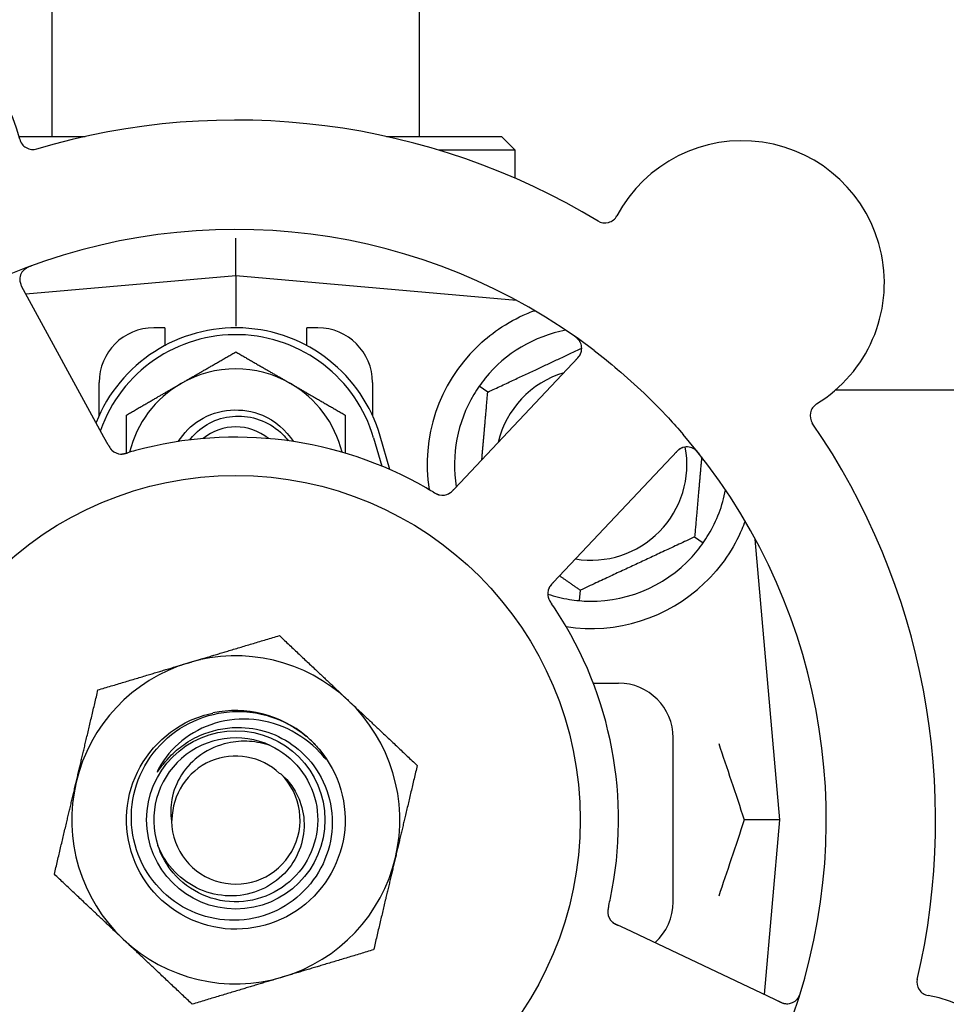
# Model space of a CAD drawing. Header units: inches. Extents: x 24 to 1128, y -69 to 748.
# Tile 48 of 256: x 136.49 to 138.61, y 205.39 to 207.64. Entities that reach past the tile are written whole.
import ezdxf

# ---------------------------------------------------------------- set-up
doc = ezdxf.new("R2010")
doc.units = ezdxf.units.IN
doc.header["$LTSCALE"] = 32
doc.header["$MEASUREMENT"] = 0
doc.layers.add('Dimension (ANSI)', color=7, linetype='Continuous', lineweight=25)
doc.layers.add('Visible (ANSI)', color=7, linetype='Continuous', lineweight=30)
doc.styles.add('Note Text (ANSI)', font='tahoma.ttf')
doc.dimstyles.new('SB Fraction-16 (ANSI)', dxfattribs={"dimscale": 32, "dimtxt": 0.125, "dimasz": 0.098425, "dimexe": 0.125, "dimexo": 0.0625, "dimgap": 0.031496, "dimtad": 0, "dimtih": 1, "dimtoh": 1, "dimdec": 4, "dimrnd": 1e-08, "dimzin": 0, "dimdsep": 46, "dimlunit": 5, "dimtxsty": 'Note Text (ANSI)', "dimcen": 0.09, "dimdle": 0.393701, "dimclrd": 256, "dimclre": 256, "dimclrt": 256, "dimadec": 0, "dimazin": 3, "dimtfac": 0.96, "dimtofl": 0, "dimtmove": 0, "dimatfit": 3, "dimfxl": 1, "dimfrac": 2, "dimtolj": 1, "dimtzin": 12, "dimlwd": -1, "dimlwe": -1, "dimarcsym": 0})

# ---------------------------------------------------------------- blocks, each defined once
blk = doc.blocks.new('*D15')
at = {"layer": 'Defpoints', "color": 0, "transparency": 16777216}
for p in [(152.2904, 475.4837), (60.9568, 155.772), (120.1654, 155.772)]:
    blk.add_point(p, dxfattribs=at)
at = {"layer": 'Dimension (ANSI)', "transparency": 16777216}
for p, q in [((150.2904, 475.4837), (56.9568, 475.4837)), ((60.9568, 472.3341), (60.9568, 338.1609)), ((60.9568, 158.9216), (60.9568, 331.0948)), ((118.1654, 155.772), (56.9568, 155.772))]:
    blk.add_line(p, q, dxfattribs=at)
for points in [[(60.4319, 472.3341), (61.4817, 472.3341), (60.9568, 475.4837)], [(60.4319, 158.9216), (61.4817, 158.9216), (60.9568, 155.772)]]:
    blk.add_solid(points, dxfattribs=at)
at = {"layer": 'Dimension (ANSI)', "transparency": 16777216, "insert": (48.754, 337.153), "char_height": 4, "attachment_point": 1, "style": 'Note Text (ANSI)'}
blk.add_mtext('\\A1;319 11/16', dxfattribs=at)

msp = doc.modelspace()

# ---------------------------------------------------------------- linework, layer by layer
at = {"layer": 'Visible (ANSI)'}
for p, q in [((136.56611, 207.3752), (136.56611, 209.6642)), ((137.40611, 207.3752), (137.40611, 209.6642)), ((136.49062, 207.3752), (136.64173, 207.3752)), ((137.33048, 207.3752), (137.59361, 207.3752)), ((137.59361, 207.3752), (137.62486, 207.34395)), ((137.62486, 207.34395), (137.45008, 207.34395)), ((137.62486, 207.27967), (137.62486, 207.34395)), ((136.98611, 207.05645), (136.98611, 207.14244)), ((136.98611, 207.05645), (136.50615, 207.01446)), ((136.98611, 207.05645), (136.98611, 206.94187)), ((137.62809, 207.00028), (136.98611, 207.05645)), ((136.68481, 206.6879), (136.49618, 207.03269)), ((137.62486, 207.00057), (137.62486, 207.00203)), ((136.82361, 206.9377), (136.79861, 206.9377)), ((136.82361, 206.9377), (136.82361, 206.89687)), ((137.14861, 206.89687), (137.14861, 206.9377)), ((137.17361, 206.9377), (137.14861, 206.9377)), ((137.76835, 206.86934), (137.49873, 206.5834)), ((136.67361, 206.73716), (136.67361, 206.8127)), ((137.29861, 206.8127), (137.29861, 206.73716)), ((137.56214, 206.79078), (137.54262, 206.80444)), ((138.35811, 206.79617), (142.00537, 206.79617)), ((136.69435, 206.67047), (136.68481, 206.6879)), ((137.30111, 206.68583), (137.31986, 206.62155)), ((137.33844, 206.61363), (137.31611, 206.6902)), ((137.72537, 206.3697), (137.99499, 206.65565)), ((137.49873, 206.5834), (137.48508, 206.56892)), ((138.03508, 206.45962), (138.05459, 206.44596)), ((138.22986, 205.8127), (138.17369, 206.45469)), ((137.71174, 206.35524), (137.72537, 206.3697)), ((137.77345, 206.33762), (137.77137, 206.31389)), ((137.8034, 206.1252), (137.86111, 206.1252)), ((137.98611, 205.6252), (137.98611, 206.0002)), ((138.22986, 205.8127), (138.14839, 205.8127)), ((138.1949, 205.41318), (138.22986, 205.8127)), ((137.8775, 205.56333), (137.85951, 205.57184)), ((138.23276, 205.39527), (137.8775, 205.56333))]:
    msp.add_line(p, q, dxfattribs=at)
for radius in [0.7875, 0.20385]:
    msp.add_circle((136.98611, 205.8127), radius, dxfattribs=at)
for centre, radius, start, end in [((136.17616, 207.29312), 0.325, 13.56477, 223.80207), ((136.98611, 205.8127), 1.6, 58.81714, 106.5497), ((136.52247, 207.37668), 0.03125, 193.56477, 286.51231), ((138.14378, 207.04048), 0.325, 301.56477, 151.80207), ((137.82981, 207.20882), 0.03125, 238.85452, 331.80207), ((136.98611, 205.8127), 1.35, 52.62287, 112.74397), ((136.5236, 207.04768), 0.03125, 110.53135, 208.68342), ((136.98611, 206.59395), 0.34375, 16.2602, 158.3076), ((136.79861, 206.8127), 0.125, 90, 180), ((137.17361, 206.8127), 0.125, 0, 90), ((137.79861, 206.6252), 0.3125, 100.71622, 140.84193), ((136.98611, 206.59395), 0.32812, 16.2602, 160.60541), ((137.74561, 206.89078), 0.03125, 316.68342, 54.83549), ((137.79861, 206.6252), 0.375, 134.27762, 188.78707), ((136.98611, 206.59395), 0.25, 60, 120), ((137.79861, 206.6252), 0.21875, 106.71618, 166.65066), ((136.98611, 206.59395), 0.25, 120, 166.26096), ((136.98611, 206.59395), 0.25, 13.73904, 60), ((137.79861, 206.6252), 0.3125, 149.15807, 189.35248), ((138.33027, 206.73694), 0.03125, 121.56477, 214.51231), ((136.98611, 206.59395), 0.11727, 50.56429, 129.43571), ((136.98611, 205.8127), 1.6, 346.81714, 34.5497), ((136.98611, 205.8127), 0.875, 60.19111, 105.17573), ((136.98611, 205.8127), 1.35, 340.62287, 40.74397), ((137.79861, 206.6252), 0.21875, 260.57954, 10.53406), ((138.01772, 206.63421), 0.03125, 38.53135, 136.68342), ((136.72455, 206.68039), 0.03125, 226.67765, 268.13682), ((137.45839, 206.58616), 0.03125, 257.46904, 299.46837), ((137.79861, 206.6252), 0.3125, 329.15807, 349.28378), ((137.79861, 206.6252), 0.3125, 269.15807, 320.84193), ((137.7305, 206.32959), 0.03125, 154.67765, 196.13682), ((137.79861, 206.6252), 0.375, 261.21293, 313.75453), ((137.79861, 206.6252), 0.3125, 251.46237, 260.84193), ((136.98611, 205.8127), 0.875, 348.19111, 33.17573), ((136.98611, 205.8127), 0.375, 46.68342, 106.68342), ((136.98611, 205.8127), 0.375, 106.68342, 166.68342), ((137.86111, 206.0002), 0.125, 0, 90), ((136.98611, 205.8127), 0.375, 346.68342, 46.68342), ((136.98611, 205.8127), 0.25, 49.96044, 102.10596), ((136.98611, 205.8127), 0.1875, 64.71096, 198.15663), ((136.98611, 205.8127), 0.25, 46.19222, 49.96044), ((136.98611, 205.8127), 0.14583, 46.55117, 180.00317), ((136.98611, 205.8127), 0.14696, 181.25861, 45.29572), ((136.98611, 205.8127), 0.375, 166.68342, 226.68342), ((136.98611, 205.8127), 0.375, 286.68342, 346.68342), ((137.86111, 205.6252), 0.125, 311.64189, 0), ((137.86766, 205.60255), 0.03125, 185.46904, 227.46837), ((136.98611, 205.8127), 0.375, 226.68342, 286.68342), ((136.98611, 205.8127), 0.875, 204.19111, 249.17573), ((138.57461, 205.44172), 0.03125, 166.85452, 259.80207), ((136.98611, 205.8127), 1.35, 196.62287, 256.74397), ((138.24612, 205.42352), 0.03125, 244.68342, 342.83549), ((138.51154, 205.09109), 0.325, 229.56477, 79.80207)]:
    msp.add_arc(centre, radius, start, end, dxfattribs=at)
for points, knots in [([(136.51926, 207.07941), (136.51867, 207.07919), (136.51809, 207.07898), (136.51652, 207.07839), (136.51552, 207.078), (136.51368, 207.07723), (136.51283, 207.07687), (136.51067, 207.07588), (136.50936, 207.07522), (136.50713, 207.07398), (136.50617, 207.07338), (136.50457, 207.07231), (136.5039, 207.07181), (136.5026, 207.07078), (136.502, 207.07025), (136.50135, 207.06963), (136.50122, 207.06949), (136.5011, 207.06938)], [0, 0, 0, 0, 0.005149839, 0.005149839, 0.013554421, 0.013554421, 0.020527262, 0.020527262, 0.031641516, 0.031641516, 0.041623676, 0.041623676, 0.051235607, 0.051235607, 0.06373445, 0.06373445, 0.067355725, 0.067355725, 0.067355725, 0.067355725]), ([(136.49235, 207.04775), (136.49235, 207.04745), (136.49236, 207.04709), (136.49246, 207.04529), (136.49269, 207.04355), (136.49339, 207.04046), (136.49381, 207.03901), (136.49514, 207.03537), (136.49613, 207.03312), (136.49773, 207.02994), (136.49821, 207.02901), (136.49916, 207.02724), (136.49962, 207.0264), (136.50008, 207.02556)], [0.058736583, 0.058736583, 0.058736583, 0.058736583, 0.064782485, 0.064782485, 0.086145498, 0.086145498, 0.103238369, 0.103238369, 0.1234345, 0.1234345, 0.131598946, 0.131598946, 0.138939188, 0.138939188, 0.138939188, 0.138939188]), ([(137.53681, 206.89369), (137.55195, 206.90845), (137.5689, 206.92237), (137.60791, 206.94914), (137.63032, 206.96105), (137.65605, 206.9721), (137.66176, 206.97439), (137.66751, 206.97654)], [0.55181372, 0.55181372, 0.55181372, 0.55181372, 0.71000954, 0.71000954, 0.90366002, 0.90366002, 0.95550669, 0.95550669, 0.95550669, 0.95550669]), ([(137.77293, 206.90596), (137.77278, 206.90621), (137.7726, 206.90652), (137.77196, 206.90753), (137.77142, 206.9083), (137.77013, 206.90995), (137.7693, 206.91091), (137.76776, 206.91247), (137.76725, 206.91296), (137.76596, 206.91415), (137.76513, 206.91488), (137.76333, 206.91636), (137.76233, 206.91713), (137.76076, 206.91831), (137.76016, 206.91874), (137.75897, 206.91958), (137.75839, 206.91999), (137.7578, 206.9204)], [0.051298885, 0.051298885, 0.051298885, 0.051298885, 0.057269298, 0.057269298, 0.069785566, 0.069785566, 0.083632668, 0.083632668, 0.089458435, 0.089458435, 0.09782017, 0.09782017, 0.107290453, 0.107290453, 0.113094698, 0.113094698, 0.118968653, 0.118968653, 0.118968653, 0.118968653]), ([(137.80564, 206.88549), (137.82386, 206.87157), (137.84161, 206.85728), (137.87948, 206.82518), (137.89967, 206.80701), (137.93859, 206.76977), (137.9571, 206.75098), (137.98655, 206.71929), (137.99784, 206.70668), (138.00891, 206.69382)], [-0.73117336, -0.73117336, -0.73117336, -0.73117336, -0.55242948, -0.55242948, -0.34016147, -0.34016147, -0.13232742, -0.13232742, 0, 0, 0, 0]), ([(137.76278, 206.86344), (137.76343, 206.86413), (137.76408, 206.86482), (137.76659, 206.86753), (137.76838, 206.86958), (137.77114, 206.8732), (137.77222, 206.87482), (137.7738, 206.8776), (137.77442, 206.8789), (137.77526, 206.88102), (137.77553, 206.88183), (137.77579, 206.8827), (137.77584, 206.88288), (137.77589, 206.88304)], [0, 0, 0, 0, 0.007248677, 0.007248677, 0.028564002, 0.028564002, 0.04748221, 0.04748221, 0.065361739, 0.065361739, 0.076705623, 0.076705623, 0.079955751, 0.079955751, 0.079955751, 0.079955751]), ([(136.85448, 206.67753), (136.86702, 206.69733), (136.88385, 206.7144), (136.90378, 206.72675), (136.94603, 206.75294), (137.00108, 206.75723), (137.04688, 206.7379), (137.07594, 206.72563), (137.10078, 206.70406), (137.11779, 206.67752)], [6.8488771, 6.8488771, 6.8488771, 6.8488771, 7.2990044, 7.2990044, 7.2990044, 8.2534333, 8.2534333, 8.2534333, 8.8590861, 8.8590861, 8.8590861, 8.8590861]), ([(136.88091, 206.68135), (136.88482, 206.68649), (136.8891, 206.69136), (136.90658, 206.70859), (136.92181, 206.71862), (136.95552, 206.73242), (136.97371, 206.73597), (137.01073, 206.73593), (137.02919, 206.73224), (137.06396, 206.71791), (137.07989, 206.70732), (137.09797, 206.68941), (137.10227, 206.68454), (137.10623, 206.67942)], [-1.06231766, -1.06231766, -1.06231766, -1.06231766, -1.01273267, -1.01273267, -0.87465824, -0.87465824, -0.73438222, -0.73438222, -0.59190522, -0.59190522, -0.44722789, -0.44722789, -0.39760805, -0.39760805, -0.39760805, -0.39760805]), ([(136.69435, 206.67047), (136.69461, 206.67001), (136.69486, 206.66954), (136.69536, 206.66864), (136.6956, 206.66819), (136.69616, 206.6672), (136.69647, 206.66666), (136.69758, 206.66473), (136.69834, 206.66351), (136.6996, 206.66166), (136.70018, 206.66088), (136.7013, 206.65952), (136.70182, 206.65895), (136.7027, 206.65804), (136.70311, 206.65765), (136.70335, 206.65742), (136.70338, 206.65739), (136.70338, 206.65739), (136.70338, 206.65739), (136.70338, 206.65739)], [0, 0, 0, 0, 0.004355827, 0.004355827, 0.008687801, 0.008687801, 0.014307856, 0.014307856, 0.029588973, 0.029588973, 0.043844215, 0.043844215, 0.054171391, 0.054171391, 0.061954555, 0.061954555, 0.063871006, 0.063871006, 0.063878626, 0.063878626, 0.063878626, 0.063878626]), ([(136.69437, 206.67043), (136.69452, 206.67017), (136.69466, 206.66991), (136.69545, 206.66848), (136.69611, 206.66727), (136.69757, 206.6648), (136.69838, 206.66351), (136.69993, 206.6613), (136.70068, 206.66033), (136.70216, 206.65861), (136.70293, 206.65783), (136.7036, 206.6572), (136.70369, 206.65712), (136.70378, 206.65704)], [0, 0, 0, 0, 0.002309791, 0.002309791, 0.012623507, 0.012623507, 0.024338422, 0.024338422, 0.035397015, 0.035397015, 0.047442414, 0.047442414, 0.049661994, 0.049661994, 0.049661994, 0.049661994]), ([(138.00813, 206.66395), (138.00785, 206.66385), (138.0075, 206.66373), (138.00583, 206.66308), (138.00424, 206.66233), (138.00152, 206.6607), (138.00027, 206.65985), (137.99722, 206.65746), (137.99539, 206.65583), (137.99285, 206.65333), (137.99212, 206.65258), (137.99073, 206.65113), (137.99007, 206.65043), (137.98941, 206.64973)], [0.058736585, 0.058736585, 0.058736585, 0.058736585, 0.064782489, 0.064782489, 0.086145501, 0.086145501, 0.103238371, 0.103238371, 0.123434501, 0.123434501, 0.131598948, 0.131598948, 0.13893919, 0.13893919, 0.13893919, 0.13893919]), ([(138.04656, 206.64813), (138.04617, 206.64863), (138.04579, 206.64911), (138.04474, 206.65042), (138.04406, 206.65126), (138.04276, 206.65277), (138.04215, 206.65347), (138.04054, 206.65521), (138.03951, 206.65625), (138.03764, 206.65799), (138.03678, 206.65872), (138.03526, 206.65992), (138.03459, 206.6604), (138.0332, 206.66132), (138.03251, 206.66172), (138.03172, 206.66214), (138.03155, 206.66223), (138.0314, 206.6623)], [0, 0, 0, 0, 0.005149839, 0.005149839, 0.013554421, 0.013554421, 0.020527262, 0.020527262, 0.031641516, 0.031641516, 0.041623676, 0.041623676, 0.051235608, 0.051235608, 0.063734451, 0.063734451, 0.067355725, 0.067355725, 0.067355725, 0.067355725]), ([(136.72278, 206.64919), (136.72301, 206.64918), (136.72331, 206.64917), (136.72419, 206.64916), (136.72483, 206.64917), (136.72617, 206.64925), (136.72688, 206.64931), (136.72828, 206.64949), (136.72896, 206.64959), (136.73061, 206.64989), (136.73162, 206.65011), (136.7331, 206.65046), (136.73355, 206.65057), (136.73516, 206.65098), (136.73636, 206.65132), (136.73791, 206.65176), (136.7383, 206.65188), (136.73885, 206.65204), (136.73902, 206.65209), (136.73919, 206.65214)], [0.044252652, 0.044252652, 0.044252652, 0.044252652, 0.050671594, 0.050671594, 0.061250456, 0.061250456, 0.071050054, 0.071050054, 0.078610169, 0.078610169, 0.087196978, 0.087196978, 0.090753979, 0.090753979, 0.100050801, 0.100050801, 0.10314767, 0.10314767, 0.10451733, 0.10451733, 0.10451733, 0.10451733]), ([(136.72315, 206.64916), (136.72315, 206.64916), (136.72318, 206.64916), (136.72332, 206.64916), (136.72346, 206.64915), (136.72391, 206.64914), (136.72427, 206.64914), (136.7255, 206.64917), (136.72644, 206.64923), (136.72843, 206.64947), (136.72946, 206.64964), (136.73186, 206.65012), (136.73327, 206.65047), (136.736, 206.6512), (136.73733, 206.65159), (136.73882, 206.65203), (136.739, 206.65208), (136.73919, 206.65214)], [0.030853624, 0.030853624, 0.030853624, 0.030853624, 0.032941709, 0.032941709, 0.03638518, 0.03638518, 0.042347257, 0.042347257, 0.055267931, 0.055267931, 0.065838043, 0.065838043, 0.077516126, 0.077516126, 0.087897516, 0.087897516, 0.089364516, 0.089364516, 0.089364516, 0.089364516]), ([(137.43703, 206.56256), (137.43663, 206.56281), (137.43619, 206.56307), (137.43572, 206.56335), (137.43151, 206.56587), (137.42574, 206.56926), (137.42108, 206.57193)], [0.48080563, 0.48080563, 0.48080563, 0.48080563, 0.5329828, 0.5329828, 0.5329828, 1, 1, 1, 1]), ([(137.47263, 206.55835), (137.47271, 206.55839), (137.4728, 206.55844), (137.47307, 206.55859), (137.47327, 206.55869), (137.47414, 206.55919), (137.47493, 206.55969), (137.47678, 206.561), (137.47791, 206.56189), (137.48009, 206.56383), (137.48118, 206.56488), (137.48271, 206.56643), (137.48319, 206.56692), (137.48389, 206.56767), (137.48413, 206.56792), (137.4846, 206.56841), (137.48482, 206.56865), (137.48505, 206.56889)], [0.038929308, 0.038929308, 0.038929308, 0.038929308, 0.040726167, 0.040726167, 0.043941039, 0.043941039, 0.054249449, 0.054249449, 0.066768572, 0.066768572, 0.07820649, 0.07820649, 0.083402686, 0.083402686, 0.086046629, 0.086046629, 0.08863019, 0.08863019, 0.08863019, 0.08863019]), ([(137.47335, 206.55873), (137.47335, 206.55873), (137.47336, 206.55873), (137.47342, 206.55876), (137.47362, 206.55887), (137.47421, 206.55922), (137.47468, 206.5595), (137.4757, 206.56016), (137.47624, 206.56055), (137.47693, 206.56106), (137.4771, 206.5612), (137.47834, 206.56218), (137.47971, 206.5634), (137.4818, 206.56548), (137.48241, 206.56611), (137.48336, 206.56711), (137.48369, 206.56745), (137.48436, 206.56816), (137.48471, 206.56853), (137.48505, 206.56889)], [0.028019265, 0.028019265, 0.028019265, 0.028019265, 0.028672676, 0.028672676, 0.033062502, 0.033062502, 0.040781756, 0.040781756, 0.051074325, 0.051074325, 0.054504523, 0.054504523, 0.075062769, 0.075062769, 0.083066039, 0.083066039, 0.087153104, 0.087153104, 0.091266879, 0.091266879, 0.091266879, 0.091266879]), ([(137.43707, 206.56254), (137.43732, 206.56239), (137.43758, 206.56223), (137.43828, 206.56182), (137.43871, 206.56156), (137.44008, 206.56075), (137.44103, 206.5602), (137.44302, 206.55911), (137.44409, 206.55855), (137.44622, 206.55753), (137.44725, 206.55709), (137.44931, 206.5563), (137.45027, 206.55601), (137.45147, 206.55569), (137.45181, 206.55562), (137.45206, 206.55556)], [0.001596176, 0.001596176, 0.001596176, 0.001596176, 0.00393777, 0.00393777, 0.007842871, 0.007842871, 0.016055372, 0.016055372, 0.025513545, 0.025513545, 0.037191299, 0.037191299, 0.054193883, 0.054193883, 0.061558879, 0.061558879, 0.061558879, 0.061558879]), ([(137.43707, 206.56254), (137.43754, 206.56226), (137.438, 206.56198), (137.43894, 206.56142), (137.43941, 206.56114), (137.44097, 206.56022), (137.44208, 206.55959), (137.44391, 206.55861), (137.44467, 206.55823), (137.44642, 206.5574), (137.44736, 206.557), (137.44905, 206.55638), (137.44982, 206.55613), (137.45106, 206.55578), (137.45158, 206.55566), (137.45189, 206.55559), (137.45193, 206.55558), (137.45195, 206.55558), (137.45195, 206.55558), (137.45195, 206.55558)], [0, 0, 0, 0, 0.004180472, 0.004180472, 0.008305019, 0.008305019, 0.018114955, 0.018114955, 0.025612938, 0.025612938, 0.036850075, 0.036850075, 0.047489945, 0.047489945, 0.056089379, 0.056089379, 0.05828692, 0.05828692, 0.058652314, 0.058652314, 0.058652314, 0.058652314]), ([(138.15049, 206.49579), (138.14808, 206.48917), (138.14548, 206.48254), (138.13419, 206.45645), (138.12248, 206.43441), (138.09349, 206.39215), (138.07628, 206.37189), (138.05795, 206.35434)], [1.38940877, 1.38940877, 1.38940877, 1.38940877, 1.45134152, 1.45134152, 1.64787025, 1.64787025, 1.84130789, 1.84130789, 1.84130789, 1.84130789]), ([(137.71171, 206.35521), (137.7115, 206.35499), (137.7113, 206.35478), (137.71018, 206.35359), (137.70924, 206.35258), (137.70734, 206.35043), (137.70636, 206.34926), (137.70473, 206.34711), (137.70405, 206.34609), (137.70287, 206.34416), (137.70237, 206.34318), (137.70198, 206.34235), (137.70192, 206.34223), (137.70188, 206.34213)], [0, 0, 0, 0, 0.002309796, 0.002309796, 0.012623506, 0.012623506, 0.024338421, 0.024338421, 0.035397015, 0.035397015, 0.047442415, 0.047442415, 0.049661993, 0.049661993, 0.049661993, 0.049661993]), ([(137.71174, 206.35524), (137.71138, 206.35486), (137.71101, 206.35447), (137.7103, 206.35372), (137.70996, 206.35335), (137.70919, 206.35251), (137.70876, 206.35205), (137.70727, 206.3504), (137.70635, 206.3493), (137.70498, 206.34753), (137.70442, 206.34674), (137.70348, 206.34525), (137.70309, 206.34458), (137.70249, 206.34346), (137.70225, 206.34295), (137.70211, 206.34265), (137.70209, 206.34261), (137.70209, 206.34261), (137.70209, 206.34261), (137.70209, 206.34261)], [0, 0, 0, 0, 0.004355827, 0.004355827, 0.0086878, 0.0086878, 0.014307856, 0.014307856, 0.029588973, 0.029588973, 0.043844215, 0.043844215, 0.05417139, 0.05417139, 0.061954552, 0.061954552, 0.063871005, 0.063871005, 0.063878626, 0.063878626, 0.063878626, 0.063878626]), ([(137.70028, 206.32163), (137.70034, 206.32141), (137.70042, 206.32112), (137.70069, 206.32028), (137.7009, 206.31967), (137.70139, 206.31842), (137.70166, 206.31777), (137.70227, 206.31649), (137.70258, 206.31588), (137.70337, 206.3144), (137.70389, 206.3135), (137.70468, 206.31221), (137.70492, 206.31182), (137.70581, 206.31041), (137.7065, 206.30938), (137.70741, 206.30804), (137.70763, 206.30771), (137.70796, 206.30723), (137.70806, 206.30708), (137.70816, 206.30694)], [0.044252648, 0.044252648, 0.044252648, 0.044252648, 0.050671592, 0.050671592, 0.061250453, 0.061250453, 0.071050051, 0.071050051, 0.078610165, 0.078610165, 0.087196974, 0.087196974, 0.090753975, 0.090753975, 0.100050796, 0.100050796, 0.103147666, 0.103147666, 0.104517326, 0.104517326, 0.104517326, 0.104517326]), ([(137.70037, 206.32127), (137.70037, 206.32127), (137.70038, 206.32124), (137.70042, 206.32111), (137.70046, 206.32097), (137.70059, 206.32054), (137.7007, 206.3202), (137.7011, 206.31903), (137.70145, 206.31816), (137.70229, 206.31635), (137.70277, 206.31541), (137.70398, 206.31329), (137.70474, 206.31205), (137.70628, 206.30968), (137.70707, 206.30853), (137.70794, 206.30725), (137.70805, 206.3071), (137.70816, 206.30694)], [0.030853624, 0.030853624, 0.030853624, 0.030853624, 0.032941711, 0.032941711, 0.036385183, 0.036385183, 0.042347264, 0.042347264, 0.055267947, 0.055267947, 0.065838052, 0.065838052, 0.077516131, 0.077516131, 0.087897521, 0.087897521, 0.089364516, 0.089364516, 0.089364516, 0.089364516]), ([(137.15917, 205.99312), (137.20983, 205.94452), (137.23849, 205.87381), (137.23594, 205.80365), (137.23341, 205.73352), (137.19973, 205.66508), (137.14571, 205.62028), (137.09172, 205.57549), (137.01826, 205.55504), (136.94889, 205.56549), (136.8779, 205.57618), (136.81241, 205.6191), (136.77428, 205.67993), (136.73655, 205.74013), (136.72624, 205.81681), (136.74674, 205.88484), (136.76722, 205.95279), (136.81809, 206.01096), (136.88271, 206.04032), (136.89903, 206.04773), (136.91616, 206.05327), (136.93369, 206.05695)], [5.2445607, 5.2445607, 5.2445607, 5.2445607, 6.086966, 6.086966, 6.086966, 6.9291128, 6.9291128, 6.9291128, 7.7710085, 7.7710085, 7.7710085, 8.6324711, 8.6324711, 8.6324711, 9.4850832, 9.4850832, 9.4850832, 10.3367446, 10.3367446, 10.3367446, 10.5518672, 10.5518672, 10.5518672, 10.5518672]), ([(136.99889, 206.02394), (137.02238, 206.02316), (137.04557, 206.01848), (137.08968, 206.00168), (137.11028, 205.98961), (137.15016, 205.95637), (137.16806, 205.93424), (137.19457, 205.8841), (137.20281, 205.85654), (137.20835, 205.79951), (137.20548, 205.77058), (137.18878, 205.71516), (137.175, 205.68923), (137.13812, 205.64384), (137.1153, 205.62489), (137.06343, 205.59663), (137.03484, 205.58768), (136.97553, 205.58117), (136.94539, 205.58377), (136.88749, 205.60043), (136.86032, 205.61443), (136.81263, 205.65219), (136.79262, 205.67568), (136.76255, 205.72925), (136.75287, 205.75886), (136.74532, 205.82042), (136.74763, 205.85178), (136.76418, 205.91217), (136.77836, 205.94057), (136.81696, 205.99061), (136.84109, 206.0117), (136.89631, 206.04363), (136.92693, 206.05407), (136.95868, 206.05837)], [-3.5801326, -3.5801326, -3.5801326, -3.5801326, -3.4004535, -3.4004535, -3.2191752, -3.2191752, -3.0035583, -3.0035583, -2.7857358, -2.7857358, -2.5657084, -2.5657084, -2.3434763, -2.3434763, -2.1190401, -2.1190401, -1.8924003, -1.8924003, -1.6635571, -1.6635571, -1.4325112, -1.4325112, -1.1992628, -1.1992628, -0.9638125, -0.9638125, -0.7261606, -0.7261606, -0.4863077, -0.4863077, -0.244254, -0.244254, 0, 0, 0, 0]), ([(136.95868, 206.05837), (136.97614, 206.06074), (136.99381, 206.06119), (137.0292, 206.05823), (137.04682, 206.05478), (137.0943, 206.0399), (137.12258, 206.02449), (137.14694, 206.0041)], [-0.51193076, -0.51193076, -0.51193076, -0.51193076, -0.37804019, -0.37804019, -0.24204071, -0.24204071, 0, 0, 0, 0]), ([(137.18592, 205.95824), (137.16609, 205.98159), (137.14209, 206.00103), (137.08788, 206.02994), (137.05813, 206.03906), (136.99772, 206.04508), (136.96769, 206.04228), (136.91132, 206.02538), (136.88545, 206.01179), (136.84121, 205.97588), (136.82307, 205.95418), (136.80969, 205.92958)], [-1.1317323, -1.1317323, -1.1317323, -1.1317323, -0.8984595, -0.8984595, -0.6634575, -0.6634575, -0.435379, -0.435379, -0.2142259, -0.2142259, 0, 0, 0, 0]), ([(136.83925, 205.96114), (136.84916, 205.97096), (136.85993, 205.97978), (136.8851, 205.99664), (136.89968, 206.00418), (136.94177, 206.02017), (136.97026, 206.02488), (136.99889, 206.02394)], [-0.44935864, -0.44935864, -0.44935864, -0.44935864, -0.34320731, -0.34320731, -0.21838639, -0.21838639, 0, 0, 0, 0]), ([(137.06621, 205.98223), (137.05048, 205.98771), (137.03409, 205.99107), (137.00071, 205.99321), (136.98388, 205.99195), (136.94553, 205.98345), (136.92473, 205.97442), (136.88871, 205.94927), (136.87363, 205.93371), (136.85102, 205.89841), (136.84339, 205.87921), (136.83682, 205.84267), (136.83659, 205.82589), (136.83919, 205.80947)], [-0.89666376, -0.89666376, -0.89666376, -0.89666376, -0.7697294, -0.7697294, -0.64162523, -0.64162523, -0.47009117, -0.47009117, -0.30597672, -0.30597672, -0.14928046, -0.14928046, -0.02134877, -0.02134877, -0.02134877, -0.02134877]), ([(137.15917, 205.99312), (137.167, 205.98557), (137.17436, 205.97743), (137.18638, 205.96188), (137.19006, 205.95612), (137.19189, 205.95275), (137.19222, 205.95211), (137.19243, 205.95155), (137.19247, 205.95143), (137.19249, 205.95129), (137.19249, 205.95125), (137.19249, 205.9512), (137.19248, 205.95118), (137.19247, 205.95115), (137.19246, 205.95114), (137.19244, 205.95113), (137.19243, 205.95113), (137.19239, 205.95112), (137.19237, 205.95113), (137.19229, 205.95115), (137.19224, 205.95118), (137.19139, 205.95176), (137.18906, 205.95454), (137.18592, 205.95824)], [-0.28928031, -0.28928031, -0.28928031, -0.28928031, -0.16787143, -0.16787143, -0.06646306, -0.06646306, -0.04917499, -0.04917499, -0.04476579, -0.04476579, -0.04306859, -0.04306859, -0.04215282, -0.04215282, -0.04143605, -0.04143605, -0.040655, -0.040655, -0.03948059, -0.03948059, -0.0370912, -0.0370912, 0, 0, 0, 0]), ([(136.80969, 205.92958), (136.80889, 205.92811), (136.80803, 205.92644), (136.80706, 205.92433), (136.80664, 205.92336), (136.8064, 205.92255), (136.80636, 205.92238), (136.80634, 205.9222), (136.80634, 205.92215), (136.80635, 205.92209), (136.80636, 205.92206), (136.80638, 205.92203), (136.80639, 205.92202), (136.80642, 205.92201), (136.80643, 205.922), (136.80647, 205.922), (136.8065, 205.92201), (136.80657, 205.92204), (136.80662, 205.92207), (136.80681, 205.92222), (136.807, 205.9224), (136.80786, 205.92336), (136.80882, 205.92465), (136.81456, 205.93243), (136.82405, 205.94611), (136.83925, 205.96114)], [-0.32002064, -0.32002064, -0.32002064, -0.32002064, -0.25037654, -0.25037654, -0.22022079, -0.22022079, -0.21319305, -0.21319305, -0.21059304, -0.21059304, -0.20923641, -0.20923641, -0.20821255, -0.20821255, -0.20712521, -0.20712521, -0.2055378, -0.2055378, -0.20262718, -0.20262718, -0.19315319, -0.19315319, -0.1629071, -0.1629071, 0, 0, 0, 0]), ([(137.06621, 205.98223), (137.11749, 205.958), (137.15653, 205.90929), (137.16901, 205.85396), (137.18149, 205.79863), (137.16715, 205.73789), (137.13124, 205.69399), (137.0954, 205.65017), (137.03886, 205.62408), (136.98227, 205.62524), (136.92558, 205.6264), (136.87006, 205.65489), (136.83606, 205.70027), (136.82383, 205.71658), (136.81449, 205.73495), (136.80821, 205.75433)], [5.153766, 5.153766, 5.153766, 5.153766, 6.061332, 6.061332, 6.061332, 6.968806, 6.968806, 6.968806, 7.8744508, 7.8744508, 7.8744508, 8.7817425, 8.7817425, 8.7817425, 9.107885, 9.107885, 9.107885, 9.107885]), ([(137.08949, 205.91715), (137.09867, 205.90935), (137.10686, 205.90045), (137.1217, 205.87977), (137.12801, 205.86789), (137.13971, 205.83645), (137.14293, 205.81636), (137.14154, 205.7755), (137.13674, 205.75514), (137.11945, 205.71685), (137.10693, 205.69939), (137.07555, 205.66977), (137.05684, 205.65807), (137.01549, 205.64222), (136.99318, 205.63841), (136.94777, 205.6395), (136.92513, 205.6446), (136.88251, 205.66332), (136.86304, 205.67697), (136.82995, 205.71132), (136.81682, 205.73183), (136.80794, 205.75427)], [-1.5503297, -1.5503297, -1.5503297, -1.5503297, -1.4577971, -1.4577971, -1.3550285, -1.3550285, -1.200467, -1.200467, -1.0416694, -1.0416694, -0.8786368, -0.8786368, -0.7113708, -0.7113708, -0.5398726, -0.5398726, -0.3641439, -0.3641439, -0.1841858, -0.1841858, 0, 0, 0, 0]), ([(137.83861, 205.61556), (137.83872, 205.61603), (137.83883, 205.61653), (137.83896, 205.61706), (137.84005, 205.62184), (137.84149, 205.62837), (137.84259, 205.63363)], [0.48080563, 0.48080563, 0.48080563, 0.48080563, 0.5329828, 0.5329828, 0.5329828, 1, 1, 1, 1]), ([(137.8386, 205.61553), (137.83848, 205.615), (137.83836, 205.61446), (137.83811, 205.6134), (137.83799, 205.61287), (137.8376, 205.6111), (137.83735, 205.60985), (137.83698, 205.60781), (137.83685, 205.60696), (137.8366, 205.60504), (137.83652, 205.60403), (137.83644, 205.60223), (137.83644, 205.60142), (137.8365, 205.60013), (137.83654, 205.5996), (137.83658, 205.59928), (137.83658, 205.59924), (137.83658, 205.59923), (137.83658, 205.59922), (137.83658, 205.59922)], [0, 0, 0, 0, 0.004180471, 0.004180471, 0.008305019, 0.008305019, 0.018114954, 0.018114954, 0.025612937, 0.025612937, 0.036850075, 0.036850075, 0.047489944, 0.047489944, 0.05608938, 0.05608938, 0.05828692, 0.05828692, 0.058652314, 0.058652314, 0.058652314, 0.058652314]), ([(137.8386, 205.61553), (137.83854, 205.61524), (137.83847, 205.61494), (137.83829, 205.61416), (137.83818, 205.61366), (137.83783, 205.61211), (137.8376, 205.61104), (137.83718, 205.6088), (137.83698, 205.60762), (137.83666, 205.60528), (137.83656, 205.60416), (137.83645, 205.60195), (137.83647, 205.60095), (137.83654, 205.59971), (137.83657, 205.59937), (137.8366, 205.59911)], [0.001596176, 0.001596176, 0.001596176, 0.001596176, 0.003937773, 0.003937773, 0.007842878, 0.007842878, 0.016055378, 0.016055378, 0.025513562, 0.025513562, 0.03719134, 0.03719134, 0.0541939, 0.0541939, 0.061558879, 0.061558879, 0.061558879, 0.061558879]), ([(137.84561, 205.58041), (137.84567, 205.58034), (137.84575, 205.58027), (137.84597, 205.58006), (137.84613, 205.57991), (137.84687, 205.57924), (137.84759, 205.57863), (137.84941, 205.57728), (137.8506, 205.57649), (137.85312, 205.575), (137.85446, 205.5743), (137.85641, 205.57332), (137.85702, 205.57302), (137.85795, 205.57258), (137.85826, 205.57243), (137.85887, 205.57214), (137.85917, 205.572), (137.85947, 205.57185)], [0.038929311, 0.038929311, 0.038929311, 0.038929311, 0.040726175, 0.040726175, 0.043941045, 0.043941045, 0.054249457, 0.054249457, 0.066768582, 0.066768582, 0.078206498, 0.078206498, 0.083402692, 0.083402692, 0.086046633, 0.086046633, 0.088630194, 0.088630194, 0.088630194, 0.088630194]), ([(137.84619, 205.57984), (137.84619, 205.57984), (137.84619, 205.57984), (137.84624, 205.57979), (137.84641, 205.57963), (137.84692, 205.57917), (137.84733, 205.57882), (137.84828, 205.57805), (137.84881, 205.57765), (137.84951, 205.57716), (137.84969, 205.57704), (137.85102, 205.57616), (137.8526, 205.57524), (137.85522, 205.5739), (137.85601, 205.57351), (137.85725, 205.57291), (137.85768, 205.5727), (137.85856, 205.57228), (137.85902, 205.57207), (137.85947, 205.57185)], [0.028019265, 0.028019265, 0.028019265, 0.028019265, 0.028672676, 0.028672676, 0.033062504, 0.033062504, 0.040781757, 0.040781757, 0.051074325, 0.051074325, 0.054504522, 0.054504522, 0.07506277, 0.07506277, 0.083066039, 0.083066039, 0.087153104, 0.087153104, 0.091266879, 0.091266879, 0.091266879, 0.091266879]), ([(138.269, 205.40223), (138.26919, 205.40244), (138.26943, 205.40271), (138.2702, 205.40364), (138.27076, 205.40438), (138.27193, 205.40612), (138.27259, 205.4072), (138.27359, 205.40916), (138.2739, 205.40979), (138.27464, 205.41139), (138.27507, 205.4124), (138.27593, 205.41457), (138.27635, 205.41576), (138.27698, 205.41762), (138.27721, 205.41832), (138.27764, 205.41971), (138.27785, 205.42039), (138.27806, 205.42108)], [0.051298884, 0.051298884, 0.051298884, 0.051298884, 0.057269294, 0.057269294, 0.069785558, 0.069785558, 0.083632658, 0.083632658, 0.089458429, 0.089458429, 0.097820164, 0.097820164, 0.107290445, 0.107290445, 0.113094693, 0.113094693, 0.118968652, 0.118968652, 0.118968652, 0.118968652]), ([(138.22543, 205.39874), (138.22628, 205.39833), (138.22714, 205.39793), (138.23049, 205.39638), (138.23299, 205.39531), (138.23729, 205.3938), (138.23917, 205.39328), (138.24229, 205.39263), (138.24373, 205.39244), (138.246, 205.3923), (138.24686, 205.39229), (138.24776, 205.39232), (138.24795, 205.39232), (138.24812, 205.39233)], [0, 0, 0, 0, 0.007248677, 0.007248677, 0.028564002, 0.028564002, 0.047482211, 0.047482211, 0.065361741, 0.065361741, 0.076705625, 0.076705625, 0.079955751, 0.079955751, 0.079955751, 0.079955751])]:
    msp.add_open_spline(points, degree=3, knots=knots, dxfattribs=at)
for points, weights in [([(137.66751, 206.97654), (137.66907, 206.97641), (137.67064, 206.97628)], [0.999914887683, 0.9999148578, 0.999914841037]), ([(137.56214, 206.79078), (137.67377, 206.84283), (137.77686, 206.8909)], [1.04422863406, 1.17902301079, 1.08886732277]), ([(136.86111, 206.81046), (136.91912, 206.84395), (136.98611, 206.88263)], [1, 1.0379548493, 1]), ([(136.98611, 206.88263), (137.0531, 206.84395), (137.11111, 206.81046)], [1, 1.0379548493, 1]), ([(136.73611, 206.73829), (136.8031, 206.77696), (136.86111, 206.81046)], [1, 1.0379548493, 1]), ([(137.11111, 206.81046), (137.16912, 206.77696), (137.23611, 206.73829)], [1, 1.0379548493, 1]), ([(137.54863, 206.63632), (137.5549, 206.70804), (137.56214, 206.79078)], [1.12448377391, 1.13145726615, 1.04422863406]), ([(136.73611, 206.65125), (136.73611, 206.6922), (136.73611, 206.73829)], [1.01840499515, 1.02227336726, 1]), ([(137.23611, 206.73829), (137.23611, 206.69219), (137.23611, 206.65123)], [1, 1.02228011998, 1.01840264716]), ([(138.05107, 206.64238), (138.0436, 206.55701), (138.03508, 206.45962)], [1.11819795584, 1.14843950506, 1.04422863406]), ([(138.03508, 206.45962), (137.90426, 206.39862), (137.77345, 206.33762)], [1.04422863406, 1.20577136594, 1.04422863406]), ([(137.77345, 206.33762), (137.74884, 206.35486), (137.72627, 206.37066)], [1.04422863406, 1.07418802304, 1.09303499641]), ([(136.87845, 206.17192), (136.9747, 206.20076), (137.08585, 206.23407)], [1, 1.0379548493, 1]), ([(137.08585, 206.23407), (137.17026, 206.15447), (137.24337, 206.08554)], [1, 1.0379548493, 1]), ([(136.67106, 206.10976), (136.7822, 206.14307), (136.87845, 206.17192)], [1, 1.0379548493, 1]), ([(136.62119, 205.89908), (136.64434, 205.99685), (136.67106, 206.10976)], [1, 1.0379548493, 1]), ([(137.24337, 206.08554), (137.31648, 206.01661), (137.40089, 205.93701)], [1, 1.0379548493, 1]), ([(137.40089, 205.93701), (137.37417, 205.82411), (137.35103, 205.72633)], [1, 1.0379548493, 1]), ([(136.57132, 205.68839), (136.59805, 205.8013), (136.62119, 205.89908)], [1, 1.0379548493, 1]), ([(137.35103, 205.72633), (137.32788, 205.62855), (137.30116, 205.51564)], [1, 1.0379548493, 1]), ([(136.72885, 205.53986), (136.65574, 205.60879), (136.57132, 205.68839)], [1, 1.0379548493, 1]), ([(136.88637, 205.39133), (136.80196, 205.47093), (136.72885, 205.53986)], [1, 1.0379548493, 1]), ([(137.30116, 205.51564), (137.19002, 205.48233), (137.09376, 205.45349)], [1, 1.0379548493, 1]), ([(137.09376, 205.45349), (136.99751, 205.42464), (136.88637, 205.39133)], [1, 1.0379548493, 1])]:
    msp.add_rational_spline(points, weights, degree=2, dxfattribs=at)
for points in [[(137.55629, 206.82253), (137.55173, 206.81693), (137.547, 206.81069), (137.54262, 206.80444)], [(137.54262, 206.80444), (137.53826, 206.7982), (137.53401, 206.79162), (137.5303, 206.78541)], [(136.75705, 206.65719), (136.75128, 206.65562), (136.74392, 206.65353), (136.73918, 206.65214)], [(138.05459, 206.44596), (138.05896, 206.45221), (138.06321, 206.45879), (138.06692, 206.46499)], [(138.04092, 206.42787), (138.04549, 206.43347), (138.05022, 206.43972), (138.05459, 206.44596)], [(137.71848, 206.29151), (137.71521, 206.29651), (137.71094, 206.30286), (137.70815, 206.30694)], [(137.74887, 206.31668), (137.75601, 206.31553), (137.76378, 206.31456), (137.77137, 206.31389)], [(137.77137, 206.31389), (137.77897, 206.31323), (137.78679, 206.31284), (137.79402, 206.31274)], [(138.09008, 205.98701), (138.10862, 205.93239), (138.12874, 205.87298), (138.14839, 205.8127)], [(137.08949, 205.91715), (137.08846, 205.91764), (137.08743, 205.91811), (137.0864, 205.91857)], [(136.84028, 205.81269), (136.8399, 205.81162), (136.83954, 205.81055), (136.83919, 205.80947)], [(138.14839, 205.8127), (138.12874, 205.75242), (138.10863, 205.69302), (138.09008, 205.63839)]]:
    msp.add_open_spline(points, degree=3, dxfattribs=at)

# ---------------------------------------------------------------- dimensions: what is measured, and where the dimension line sits
at = {"layer": 'Dimension (ANSI)'}
dim = msp.add_linear_dim(base=(60.95681, 155.77197), p1=(152.29037, 475.48367), p2=(120.16537, 155.77197), angle=270, dimstyle='SB Fraction-16 (ANSI)', override={"dimgap": 0.031496, "dimdec": 4, "dimtol": 0, "dimlim": 0, "dimtp": 0, "dimtm": 0, "dimtdec": 2, "dimatfit": 1}, dxfattribs=at)
dim.commit()
dim.dimension.update_dxf_attribs({"geometry": '*D15', "text_midpoint": (60.95681, 334.62782), "dimtype": 160})

doc.saveas('drawing.dxf')
